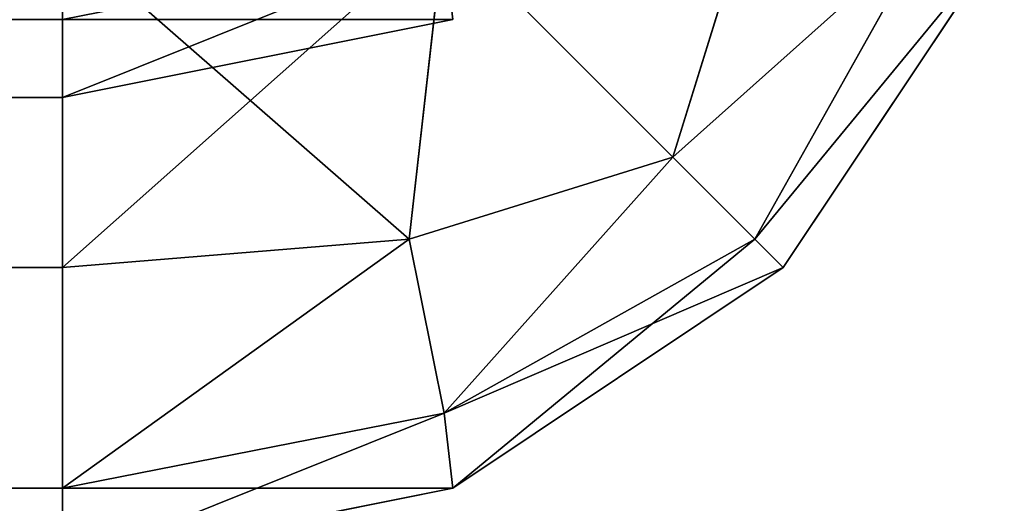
# Model space of a CAD drawing. Extents: x 0 to 35.8, y 0 to 30.4.
# Tile 90 of 106: x 35.6413 to 35.8261, y 2.1471 to 2.2378. Entities that reach past the tile are written whole.
import ezdxf

# ---------------------------------------------------------------- set-up
doc = ezdxf.new("R2010")
doc.units = 0
doc.header["$MEASUREMENT"] = 0
doc.layers.get('0').update_dxf_attribs({"color": 13, "linetype": 'CONTINUOUS'})
doc.layers.add('BSH_B36CD50SNB_SYMBOL_-_DO', color=59, linetype='CONTINUOUS')
doc.layers.add('BSH_B36CD50SNB_SYMBOL_-_DR', color=59, linetype='CONTINUOUS')

# ---------------------------------------------------------------- blocks, each defined once
blk = doc.blocks.new('B36CD50SNB_TRADECAD_DXF')
at = {"layer": 'BSH_B36CD50SNB_SYMBOL_-_DO', "color": 0}
for p, q in [((35.7226, 2.2378, 69.4602), (35.6494, 2.2232, 69.4602)), ((35.6494, 2.2232, 69.4602), (35.6494, 2.2378, 69.5334)), ((35.6494, 2.2378, 27.1725), (35.6494, 2.2232, 27.2456)), ((35.6494, 2.2232, 27.2456), (35.7226, 2.2378, 27.2456)), ((35.6494, 2.2378, 27.1725), (35.6494, 2.2232, 27.2456)), ((35.6494, 2.2232, 69.4602), (35.6494, 2.2378, 69.5334)), ((35.7226, 2.2378, 69.4602), (35.6494, 2.2232, 69.4602)), ((35.6494, 2.2232, 27.2456), (35.7226, 2.2378, 27.2456)), ((18.3094, 2.2232, 27.2456), (35.6494, 2.2232, 27.2456)), ((35.6494, 2.2232, 69.4602), (18.3094, 2.2232, 69.4602)), ((35.6494, 2.2232, 69.4602), (18.3094, 2.2232, 69.4602)), ((18.3094, 2.2232, 27.2456), (35.6494, 2.2232, 27.2456)), ((35.6494, 2.2232, 69.4602), (35.6494, 2.2232, 27.2456)), ((35.6494, 2.2232, 69.4602), (35.6494, 2.2232, 27.2456))]:
    blk.add_line(p, q, dxfattribs=at)
at = {"layer": 'BSH_B36CD50SNB_SYMBOL_-_DR', "color": 0}
for p, q in [((35.7793, 2.2616, 26.4938), (35.7639, 2.212, 26.4784)), ((35.7793, 2.2616, 0.9094), (35.7639, 2.212, 0.9248)), ((35.7793, 2.2616, 26.4938), (35.7639, 2.212, 26.4784)), ((35.7793, 2.2616, 0.9094), (35.7639, 2.212, 0.9248)), ((35.7144, 2.1966, 26.4938), (35.721, 2.2549, 26.5265)), ((35.7144, 2.1966, 26.4938), (35.721, 2.2549, 26.5265)), ((35.721, 2.2549, 0.8768), (35.7144, 2.1966, 0.9094)), ((35.721, 2.2549, 0.8768), (35.7144, 2.1966, 0.9094)), ((35.7793, 2.1966, 0.9743), (35.812, 2.2549, 0.9677)), ((35.812, 2.2549, 26.4355), (35.7793, 2.1966, 26.4289)), ((35.812, 2.2549, 26.4355), (35.7793, 2.1966, 26.4289)), ((35.7793, 2.1966, 0.9743), (35.812, 2.2549, 0.9677)), ((35.6494, 2.1913, 0.9041), (35.6494, 2.2534, 0.8626)), ((35.6494, 2.2534, 26.5406), (35.6494, 2.1913, 26.4991)), ((35.6494, 2.2534, 26.5406), (35.6494, 2.1913, 26.4991)), ((35.6494, 2.1913, 0.9041), (35.6494, 2.2534, 0.8626)), ((35.8261, 2.2534, 1.0393), (35.7846, 2.1913, 1.0393)), ((35.7846, 2.1913, 26.3639), (35.8261, 2.2534, 26.3639)), ((35.7846, 2.1913, 26.3639), (35.8261, 2.2534, 26.3639)), ((35.8261, 2.2534, 1.0393), (35.7846, 2.1913, 1.0393)), ((35.7639, 2.212, 26.4784), (35.7144, 2.1966, 26.4938)), ((35.7639, 2.212, 26.4784), (35.7144, 2.1966, 26.4938)), ((35.7144, 2.1966, 0.9094), (35.7639, 2.212, 0.9248)), ((35.7144, 2.1966, 0.9094), (35.7639, 2.212, 0.9248)), ((35.7639, 2.212, 0.9248), (35.7793, 2.1966, 0.9743)), ((35.7793, 2.1966, 26.4289), (35.7639, 2.212, 26.4784)), ((35.7793, 2.1966, 26.4289), (35.7639, 2.212, 26.4784)), ((35.7639, 2.212, 0.9248), (35.7793, 2.1966, 0.9743)), ((35.7144, 2.1966, 26.4938), (35.6494, 2.1913, 26.4991)), ((35.7144, 2.1966, 26.4938), (35.6494, 2.1913, 26.4991)), ((35.6494, 2.1913, 0.9041), (35.7144, 2.1966, 0.9094)), ((35.6494, 2.1913, 0.9041), (35.7144, 2.1966, 0.9094)), ((35.721, 2.164, 26.4355), (35.7144, 2.1966, 26.4938)), ((35.721, 2.164, 26.4355), (35.7144, 2.1966, 26.4938)), ((35.7144, 2.1966, 0.9094), (35.721, 2.164, 0.9677)), ((35.7144, 2.1966, 0.9094), (35.721, 2.164, 0.9677)), ((35.7793, 2.1966, 26.4289), (35.721, 2.164, 26.4355)), ((35.7793, 2.1966, 26.4289), (35.721, 2.164, 26.4355)), ((35.721, 2.164, 0.9677), (35.7793, 2.1966, 0.9743)), ((35.721, 2.164, 0.9677), (35.7793, 2.1966, 0.9743)), ((35.7846, 2.1913, 26.3639), (35.7793, 2.1966, 26.4289)), ((35.7846, 2.1913, 26.3639), (35.7793, 2.1966, 26.4289)), ((35.7793, 2.1966, 0.9743), (35.7846, 2.1913, 1.0393)), ((35.7793, 2.1966, 0.9743), (35.7846, 2.1913, 1.0393)), ((35.6494, 2.1913, 0.9041), (17.9195, 2.1913, 0.9041)), ((35.6494, 2.1913, 0.9041), (17.9195, 2.1913, 0.9041)), ((17.9195, 2.1913, 26.4991), (35.6494, 2.1913, 26.4991)), ((17.9195, 2.1913, 26.4991), (35.6494, 2.1913, 26.4991)), ((35.6494, 2.1499, 0.9661), (35.6494, 2.1913, 0.9041)), ((35.6494, 2.1913, 26.4991), (35.6494, 2.1499, 26.4371)), ((35.6494, 2.1913, 26.4991), (35.6494, 2.1499, 26.4371)), ((35.6494, 2.1499, 0.9661), (35.6494, 2.1913, 0.9041)), ((35.7846, 2.1913, 1.0393), (35.7226, 2.1499, 1.0393)), ((35.7226, 2.1499, 26.3639), (35.7846, 2.1913, 26.3639)), ((35.7226, 2.1499, 26.3639), (35.7846, 2.1913, 26.3639)), ((35.7846, 2.1913, 1.0393), (35.7226, 2.1499, 1.0393)), ((35.7846, 2.1913, 1.0393), (35.7846, 2.1913, 26.3639)), ((35.7846, 2.1913, 1.0393), (35.7846, 2.1913, 26.3639)), ((35.721, 2.164, 26.4355), (35.6494, 2.1499, 26.4371)), ((35.6494, 2.1499, 0.9661), (35.721, 2.164, 0.9677)), ((35.721, 2.164, 26.4355), (35.6494, 2.1499, 26.4371)), ((35.6494, 2.1499, 0.9661), (35.721, 2.164, 0.9677)), ((35.7226, 2.1499, 26.3639), (35.721, 2.164, 26.4355)), ((35.721, 2.164, 0.9677), (35.7226, 2.1499, 1.0393)), ((35.7226, 2.1499, 26.3639), (35.721, 2.164, 26.4355)), ((35.721, 2.164, 0.9677), (35.7226, 2.1499, 1.0393)), ((35.6494, 2.1499, 0.9661), (17.9195, 2.1499, 0.9661)), ((17.9195, 2.1499, 26.4371), (35.6494, 2.1499, 26.4371)), ((35.6494, 2.1499, 0.9661), (17.9195, 2.1499, 0.9661)), ((17.9195, 2.1499, 26.4371), (35.6494, 2.1499, 26.4371)), ((35.6494, 2.1353, 1.0393), (35.6494, 2.1499, 0.9661)), ((35.7226, 2.1499, 1.0393), (35.6494, 2.1353, 1.0393)), ((35.6494, 2.1353, 26.3639), (35.7226, 2.1499, 26.3639)), ((35.6494, 2.1499, 26.4371), (35.6494, 2.1353, 26.3639)), ((35.6494, 2.1353, 26.3639), (35.7226, 2.1499, 26.3639)), ((35.6494, 2.1499, 26.4371), (35.6494, 2.1353, 26.3639)), ((35.6494, 2.1353, 1.0393), (35.6494, 2.1499, 0.9661)), ((35.7226, 2.1499, 1.0393), (35.6494, 2.1353, 1.0393)), ((35.7226, 2.1499, 1.0393), (35.7226, 2.1499, 26.3639)), ((35.7226, 2.1499, 1.0393), (35.7226, 2.1499, 26.3639))]:
    blk.add_line(p, q, dxfattribs=at)
at = {"layer": 'BSH_B36CD50SNB_SYMBOL_-_DO', "color": 250}
mesh = blk.add_polyface(dxfattribs=at)
corners = [(35.6494, 2.2378, 69.5334), (35.7226, 2.2378, 69.4602), (35.6494, 2.2232, 69.4602), (35.721, 2.2519, 69.5318)]
mesh.append_faces([[corners[k] for k in face] for face in [(0, 1, 2), (1, 0, 3)]], dxfattribs={"vtx0": -1, "color": 250})
mesh = blk.add_polyface(dxfattribs=at)
corners = [(35.6494, 2.2232, 27.2456), (35.721, 2.2519, 27.174), (35.6494, 2.2378, 27.1725), (35.7226, 2.2378, 27.2456)]
mesh.append_faces([[corners[k] for k in face] for face in [(0, 1, 2), (1, 0, 3)]], dxfattribs={"vtx0": -1, "color": 250})
mesh = blk.add_polyface(dxfattribs=at)
corners = [(18.3094, 2.2232, 27.2456), (35.6494, 2.2378, 27.1725), (18.3094, 2.2378, 27.1725), (35.6494, 2.2232, 27.2456)]
mesh.append_faces([[corners[k] for k in face] for face in [(0, 1, 2), (1, 0, 3)]], dxfattribs={"vtx0": -1, "color": 250})
mesh = blk.add_polyface(dxfattribs=at)
corners = [(18.3094, 2.2378, 69.5334), (35.6494, 2.2232, 69.4602), (18.3094, 2.2232, 69.4602), (35.6494, 2.2378, 69.5334)]
mesh.append_faces([[corners[k] for k in face] for face in [(0, 1, 2), (1, 0, 3)]], dxfattribs={"vtx0": -1, "color": 250})
mesh = blk.add_polyface(dxfattribs=at)
corners = [(35.6494, 2.2232, 69.4602), (35.7226, 2.2378, 27.2456), (35.6494, 2.2232, 27.2456), (35.7226, 2.2378, 69.4602)]
mesh.append_faces([[corners[k] for k in face] for face in [(0, 1, 2), (1, 0, 3)]], dxfattribs={"vtx0": -1, "color": 250})
mesh = blk.add_polyface(dxfattribs=at)
corners = [(18.3094, 2.2232, 69.4602), (35.6494, 2.2232, 27.2456), (18.3094, 2.2232, 27.2456), (35.6494, 2.2232, 69.4602)]
mesh.append_faces([[corners[k] for k in face] for face in [(0, 1, 2), (1, 0, 3)]], dxfattribs={"vtx0": -1, "color": 250})
at = {"layer": 'BSH_B36CD50SNB_SYMBOL_-_DR', "color": 250}
mesh = blk.add_polyface(dxfattribs=at)
corners = [(35.7793, 2.2616, 26.4938), (35.7639, 2.212, 26.4784), (35.721, 2.2549, 26.5265)]
mesh.append_faces([[corners[k] for k in face] for face in [(0, 1, 2)]], dxfattribs={"color": 250})
mesh = blk.add_polyface(dxfattribs=at)
corners = [(35.7793, 2.2616, 0.9094), (35.721, 2.2549, 0.8768), (35.7639, 2.212, 0.9248)]
mesh.append_faces([[corners[k] for k in face] for face in [(0, 1, 2)]], dxfattribs={"color": 250})
mesh = blk.add_polyface(dxfattribs=at)
corners = [(35.7793, 2.2616, 0.9094), (35.7639, 2.212, 0.9248), (35.812, 2.2549, 0.9677)]
mesh.append_faces([[corners[k] for k in face] for face in [(0, 1, 2)]], dxfattribs={"color": 250})
mesh = blk.add_polyface(dxfattribs=at)
corners = [(35.7793, 2.2616, 26.4938), (35.812, 2.2549, 26.4355), (35.7639, 2.212, 26.4784)]
mesh.append_faces([[corners[k] for k in face] for face in [(0, 1, 2)]], dxfattribs={"color": 250})
mesh = blk.add_polyface(dxfattribs=at)
corners = [(35.721, 2.2549, 26.5265), (35.6494, 2.1913, 26.4991), (35.6494, 2.2534, 26.5406)]
mesh.append_faces([[corners[k] for k in face] for face in [(0, 1, 2)]], dxfattribs={"color": 250})
mesh = blk.add_polyface(dxfattribs=at)
corners = [(35.721, 2.2549, 26.5265), (35.7144, 2.1966, 26.4938), (35.6494, 2.1913, 26.4991)]
mesh.append_faces([[corners[k] for k in face] for face in [(0, 1, 2)]], dxfattribs={"color": 250})
mesh = blk.add_polyface(dxfattribs=at)
corners = [(35.721, 2.2549, 0.8768), (35.6494, 2.2534, 0.8626), (35.7144, 2.1966, 0.9094)]
mesh.append_faces([[corners[k] for k in face] for face in [(0, 1, 2)]], dxfattribs={"color": 250})
mesh = blk.add_polyface(dxfattribs=at)
corners = [(35.7639, 2.212, 26.4784), (35.7144, 2.1966, 26.4938), (35.721, 2.2549, 26.5265)]
mesh.append_faces([[corners[k] for k in face] for face in [(0, 1, 2)]], dxfattribs={"color": 250})
mesh = blk.add_polyface(dxfattribs=at)
corners = [(35.7639, 2.212, 0.9248), (35.721, 2.2549, 0.8768), (35.7144, 2.1966, 0.9094)]
mesh.append_faces([[corners[k] for k in face] for face in [(0, 1, 2)]], dxfattribs={"color": 250})
mesh = blk.add_polyface(dxfattribs=at)
corners = [(35.812, 2.2549, 0.9677), (35.7639, 2.212, 0.9248), (35.7793, 2.1966, 0.9743)]
mesh.append_faces([[corners[k] for k in face] for face in [(0, 1, 2)]], dxfattribs={"color": 250})
mesh = blk.add_polyface(dxfattribs=at)
corners = [(35.812, 2.2549, 26.4355), (35.7793, 2.1966, 26.4289), (35.7639, 2.212, 26.4784)]
mesh.append_faces([[corners[k] for k in face] for face in [(0, 1, 2)]], dxfattribs={"color": 250})
mesh = blk.add_polyface(dxfattribs=at)
corners = [(35.812, 2.2549, 26.4355), (35.8261, 2.2534, 26.3639), (35.7793, 2.1966, 26.4289)]
mesh.append_faces([[corners[k] for k in face] for face in [(0, 1, 2)]], dxfattribs={"color": 250})
mesh = blk.add_polyface(dxfattribs=at)
corners = [(35.812, 2.2549, 0.9677), (35.7793, 2.1966, 0.9743), (35.8261, 2.2534, 1.0393)]
mesh.append_faces([[corners[k] for k in face] for face in [(0, 1, 2)]], dxfattribs={"color": 250})
mesh = blk.add_polyface(dxfattribs=at)
corners = [(35.6494, 2.1913, 0.9041), (17.9195, 2.2534, 0.8626), (17.9195, 2.1913, 0.9041), (35.6494, 2.2534, 0.8626)]
mesh.append_faces([[corners[k] for k in face] for face in [(0, 1, 2), (1, 0, 3)]], dxfattribs={"vtx0": -1, "color": 250})
mesh = blk.add_polyface(dxfattribs=at)
corners = [(35.6494, 2.2534, 26.5406), (17.9195, 2.1913, 26.4991), (17.9195, 2.2534, 26.5406), (35.6494, 2.1913, 26.4991)]
mesh.append_faces([[corners[k] for k in face] for face in [(0, 1, 2), (1, 0, 3)]], dxfattribs={"vtx0": -1, "color": 250})
mesh = blk.add_polyface(dxfattribs=at)
corners = [(35.7144, 2.1966, 0.9094), (35.6494, 2.2534, 0.8626), (35.6494, 2.1913, 0.9041)]
mesh.append_faces([[corners[k] for k in face] for face in [(0, 1, 2)]], dxfattribs={"color": 250})
mesh = blk.add_polyface(dxfattribs=at)
corners = [(35.8261, 2.2534, 26.3639), (35.7846, 2.1913, 26.3639), (35.7793, 2.1966, 26.4289)]
mesh.append_faces([[corners[k] for k in face] for face in [(0, 1, 2)]], dxfattribs={"color": 250})
mesh = blk.add_polyface(dxfattribs=at)
corners = [(35.8261, 2.2534, 1.0393), (35.7793, 2.1966, 0.9743), (35.7846, 2.1913, 1.0393)]
mesh.append_faces([[corners[k] for k in face] for face in [(0, 1, 2)]], dxfattribs={"color": 250})
mesh = blk.add_polyface(dxfattribs=at)
corners = [(35.8261, 2.2534, 26.3639), (35.7846, 2.1913, 1.0393), (35.7846, 2.1913, 26.3639), (35.8261, 2.2534, 1.0393)]
mesh.append_faces([[corners[k] for k in face] for face in [(0, 1, 2), (1, 0, 3)]], dxfattribs={"vtx0": -1, "color": 250})
mesh = blk.add_polyface(dxfattribs=at)
corners = [(35.7144, 2.1966, 26.4938), (35.7639, 2.212, 26.4784), (35.721, 2.164, 26.4355)]
mesh.append_faces([[corners[k] for k in face] for face in [(0, 1, 2)]], dxfattribs={"color": 250})
mesh = blk.add_polyface(dxfattribs=at)
corners = [(35.721, 2.164, 0.9677), (35.7639, 2.212, 0.9248), (35.7144, 2.1966, 0.9094)]
mesh.append_faces([[corners[k] for k in face] for face in [(0, 1, 2)]], dxfattribs={"color": 250})
mesh = blk.add_polyface(dxfattribs=at)
corners = [(35.7639, 2.212, 26.4784), (35.7793, 2.1966, 26.4289), (35.721, 2.164, 26.4355)]
mesh.append_faces([[corners[k] for k in face] for face in [(0, 1, 2)]], dxfattribs={"color": 250})
mesh = blk.add_polyface(dxfattribs=at)
corners = [(35.7793, 2.1966, 0.9743), (35.7639, 2.212, 0.9248), (35.721, 2.164, 0.9677)]
mesh.append_faces([[corners[k] for k in face] for face in [(0, 1, 2)]], dxfattribs={"color": 250})
mesh = blk.add_polyface(dxfattribs=at)
corners = [(35.7144, 2.1966, 26.4938), (35.721, 2.164, 26.4355), (35.6494, 2.1499, 26.4371)]
mesh.append_faces([[corners[k] for k in face] for face in [(0, 1, 2)]], dxfattribs={"color": 250})
mesh = blk.add_polyface(dxfattribs=at)
corners = [(35.6494, 2.1913, 26.4991), (35.7144, 2.1966, 26.4938), (35.6494, 2.1499, 26.4371)]
mesh.append_faces([[corners[k] for k in face] for face in [(0, 1, 2)]], dxfattribs={"color": 250})
mesh = blk.add_polyface(dxfattribs=at)
corners = [(35.6494, 2.1499, 0.9661), (35.7144, 2.1966, 0.9094), (35.6494, 2.1913, 0.9041)]
mesh.append_faces([[corners[k] for k in face] for face in [(0, 1, 2)]], dxfattribs={"color": 250})
mesh = blk.add_polyface(dxfattribs=at)
corners = [(35.721, 2.164, 0.9677), (35.7144, 2.1966, 0.9094), (35.6494, 2.1499, 0.9661)]
mesh.append_faces([[corners[k] for k in face] for face in [(0, 1, 2)]], dxfattribs={"color": 250})
mesh = blk.add_polyface(dxfattribs=at)
corners = [(35.721, 2.164, 26.4355), (35.7793, 2.1966, 26.4289), (35.7846, 2.1913, 26.3639)]
mesh.append_faces([[corners[k] for k in face] for face in [(0, 1, 2)]], dxfattribs={"color": 250})
mesh = blk.add_polyface(dxfattribs=at)
corners = [(35.7226, 2.1499, 1.0393), (35.7793, 2.1966, 0.9743), (35.721, 2.164, 0.9677)]
mesh.append_faces([[corners[k] for k in face] for face in [(0, 1, 2)]], dxfattribs={"color": 250})
mesh = blk.add_polyface(dxfattribs=at)
corners = [(35.7846, 2.1913, 1.0393), (35.7793, 2.1966, 0.9743), (35.7226, 2.1499, 1.0393)]
mesh.append_faces([[corners[k] for k in face] for face in [(0, 1, 2)]], dxfattribs={"color": 250})
mesh = blk.add_polyface(dxfattribs=at)
corners = [(17.9195, 2.1499, 0.9661), (35.6494, 2.1913, 0.9041), (17.9195, 2.1913, 0.9041), (35.6494, 2.1499, 0.9661)]
mesh.append_faces([[corners[k] for k in face] for face in [(0, 1, 2), (1, 0, 3)]], dxfattribs={"vtx0": -1, "color": 250})
mesh = blk.add_polyface(dxfattribs=at)
corners = [(17.9195, 2.1913, 26.4991), (35.6494, 2.1499, 26.4371), (17.9195, 2.1499, 26.4371), (35.6494, 2.1913, 26.4991)]
mesh.append_faces([[corners[k] for k in face] for face in [(0, 1, 2), (1, 0, 3)]], dxfattribs={"vtx0": -1, "color": 250})
mesh = blk.add_polyface(dxfattribs=at)
corners = [(35.721, 2.164, 26.4355), (35.7846, 2.1913, 26.3639), (35.7226, 2.1499, 26.3639)]
mesh.append_faces([[corners[k] for k in face] for face in [(0, 1, 2)]], dxfattribs={"color": 250})
mesh = blk.add_polyface(dxfattribs=at)
corners = [(35.7226, 2.1499, 26.3639), (35.7846, 2.1913, 1.0393), (35.7226, 2.1499, 1.0393), (35.7846, 2.1913, 26.3639)]
mesh.append_faces([[corners[k] for k in face] for face in [(0, 1, 2), (1, 0, 3)]], dxfattribs={"vtx0": -1, "color": 250})
mesh = blk.add_polyface(dxfattribs=at)
corners = [(35.6494, 2.1499, 26.4371), (35.7226, 2.1499, 26.3639), (35.6494, 2.1353, 26.3639), (35.721, 2.164, 26.4355)]
mesh.append_faces([[corners[k] for k in face] for face in [(0, 1, 2), (1, 0, 3)]], dxfattribs={"vtx0": -1, "color": 250})
mesh = blk.add_polyface(dxfattribs=at)
corners = [(35.6494, 2.1353, 1.0393), (35.721, 2.164, 0.9677), (35.6494, 2.1499, 0.9661), (35.7226, 2.1499, 1.0393)]
mesh.append_faces([[corners[k] for k in face] for face in [(0, 1, 2), (1, 0, 3)]], dxfattribs={"vtx0": -1, "color": 250})
mesh = blk.add_polyface(dxfattribs=at)
corners = [(17.9195, 2.1353, 1.0393), (35.6494, 2.1499, 0.9661), (17.9195, 2.1499, 0.9661), (35.6494, 2.1353, 1.0393)]
mesh.append_faces([[corners[k] for k in face] for face in [(0, 1, 2), (1, 0, 3)]], dxfattribs={"vtx0": -1, "color": 250})
mesh = blk.add_polyface(dxfattribs=at)
corners = [(17.9195, 2.1499, 26.4371), (35.6494, 2.1353, 26.3639), (17.9195, 2.1353, 26.3639), (35.6494, 2.1499, 26.4371)]
mesh.append_faces([[corners[k] for k in face] for face in [(0, 1, 2), (1, 0, 3)]], dxfattribs={"vtx0": -1, "color": 250})
mesh = blk.add_polyface(dxfattribs=at)
corners = [(35.6494, 2.1353, 26.3639), (35.7226, 2.1499, 1.0393), (35.6494, 2.1353, 1.0393), (35.7226, 2.1499, 26.3639)]
mesh.append_faces([[corners[k] for k in face] for face in [(0, 1, 2), (1, 0, 3)]], dxfattribs={"vtx0": -1, "color": 250})

msp = doc.modelspace()

# ---------------------------------------------------------------- block references
at = {"color": 0}
msp.add_blockref('B36CD50SNB_TRADECAD_DXF', (0, 0), dxfattribs=at)

doc.saveas('drawing.dxf')
